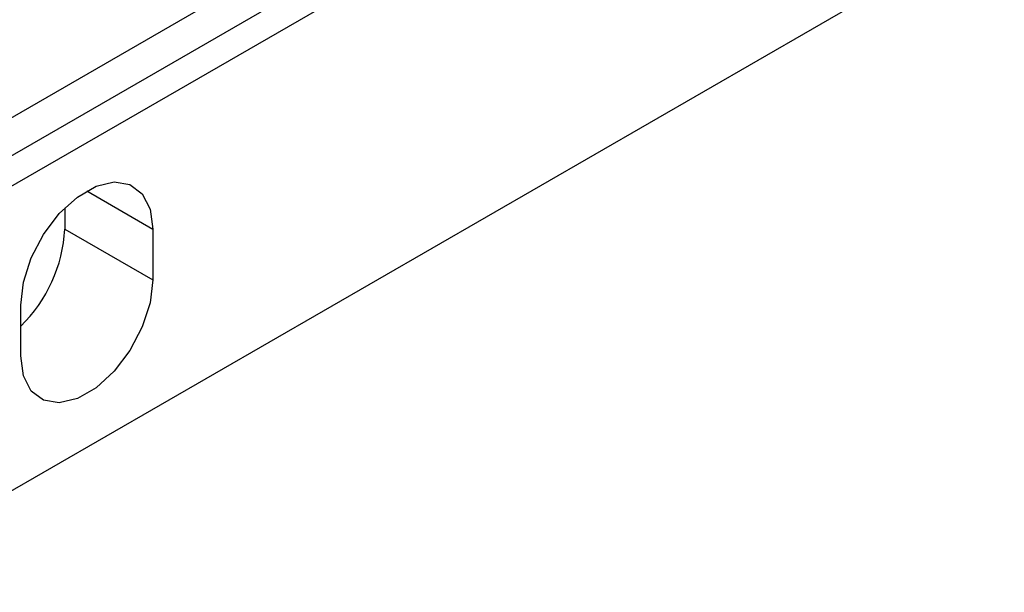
# Model space of a CAD drawing. Header units: inches. Extents: x 0 to 5655, y -2263 to 1330.
# Tile 18 of 239: x 535 to 614, y 919 to 965. Entities that reach past the tile are written whole.
import ezdxf

# ---------------------------------------------------------------- set-up
doc = ezdxf.new("R2010")
doc.units = ezdxf.units.IN
doc.header["$MEASUREMENT"] = 0

msp = doc.modelspace()

# ---------------------------------------------------------------- linework, layer by layer
at = {"color": 7, "linetype": 'Continuous', "lineweight": 25}
for p, q in [((413.885, 884.708), (668.443, 1031.625)), ((414.945, 882.87), (669.504, 1029.788)), ((414.945, 858.371), (669.504, 1005.288)), ((413.885, 857.758), (668.443, 1004.676)), ((418.304, 890.321), (612.759, 1002.55)), ((538.689, 950.059), (538.689, 948.364)), ((538.689, 948.364), (545.76, 944.283)), ((545.76, 948.366), (545.76, 944.283)), ((535.154, 938.161), (535.154, 942.244))]:
    msp.add_line(p, q, dxfattribs=at)
at = {"color": 8, "linetype": 'Continuous', "lineweight": 25}
msp.add_line((540.454, 951.428), (545.76, 948.366), dxfattribs=at)
at = {"color": 7, "linetype": 'Continuous', "lineweight": 25, "flags": 128}
for points in [[(535.154, 942.244), (535.368, 944.094), (535.995, 946.041), (536.984, 947.929), (538.254, 949.605), (539.702, 950.932), (541.212, 951.803), (542.66, 952.148), (543.93, 951.938), (544.918, 951.191), (545.545, 949.967), (545.76, 948.366)], [(545.76, 944.283), (545.545, 942.433), (544.918, 940.485), (543.93, 938.597), (542.66, 936.922), (541.212, 935.595), (539.702, 934.724), (538.254, 934.379), (536.984, 934.589), (535.995, 935.336), (535.368, 936.559), (535.154, 938.161)]]:
    msp.add_lwpolyline(points, dxfattribs=at)
at = {"color": 7, "linetype": 'Continuous', "lineweight": 25}
msp.add_arc((526.945, 948.969), 11.76, 314.26926, 357.04665, dxfattribs=at)

doc.saveas('drawing.dxf')
